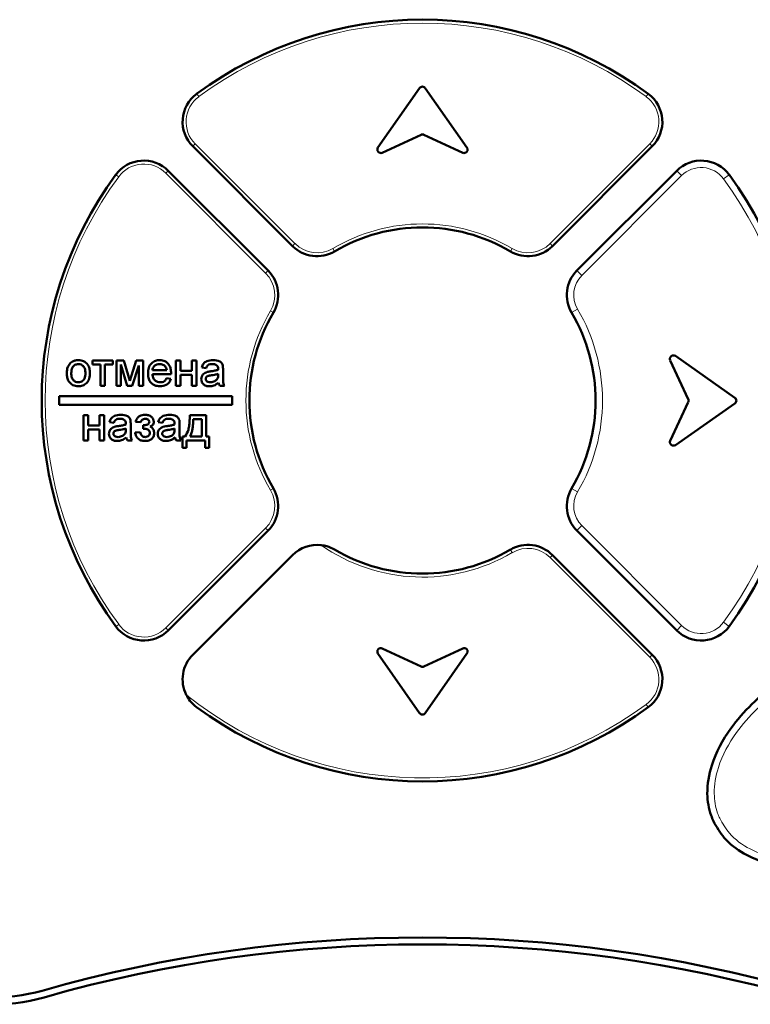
# Model space of a CAD drawing. Header units: millimetres. Extents: x 0 to 420, y 0 to 297.
# Tile 6 of 11: x 75 to 86, y 171 to 186. Entities that reach past the tile are written whole.
import ezdxf

# ---------------------------------------------------------------- set-up
doc = ezdxf.new("R2010")
doc.units = ezdxf.units.MM

msp = doc.modelspace()

# ---------------------------------------------------------------- linework, layer by layer
at = {"color": 9, "linetype": 'Continuous', "lineweight": 18}
for p, q in [((77.849, 184.468), (77.878, 184.428)), ((84.342, 184.428), (84.372, 184.468)), ((77.791, 183.712), (77.827, 183.747)), ((77.827, 183.747), (79.268, 182.306)), ((82.952, 182.306), (84.394, 183.747)), ((84.394, 183.747), (84.429, 183.712)), ((76.682, 183.301), (76.722, 183.272)), ((77.438, 183.358), (77.403, 183.323)), ((78.844, 181.881), (77.403, 183.323)), ((84.853, 183.288), (83.412, 181.846)), ((84.853, 183.288), (84.783, 183.358)), ((85.458, 183.242), (85.539, 183.301)), ((79.233, 182.27), (79.268, 182.306)), ((82.952, 182.306), (82.987, 182.27)), ((79.841, 182.193), (79.815, 182.236)), ((82.405, 182.236), (82.38, 182.193)), ((78.88, 181.917), (78.844, 181.881)), ((83.412, 181.846), (83.341, 181.917)), ((78.957, 181.309), (78.914, 181.335)), ((83.264, 181.309), (83.35, 181.36)), ((78.914, 178.744), (78.957, 178.77)), ((83.264, 178.77), (83.35, 178.719)), ((77.403, 176.756), (78.844, 178.198)), ((78.844, 178.198), (78.88, 178.162)), ((83.341, 178.162), (83.412, 178.233)), ((83.412, 178.233), (84.853, 176.792)), ((82.38, 177.886), (82.405, 177.843)), ((82.987, 177.809), (82.952, 177.773)), ((84.394, 176.332), (82.952, 177.773)), ((76.722, 176.807), (76.682, 176.778)), ((77.403, 176.756), (77.438, 176.721)), ((84.783, 176.721), (84.853, 176.792)), ((85.458, 176.837), (85.539, 176.778)), ((84.429, 176.367), (84.394, 176.332)), ((84.372, 175.611), (84.342, 175.651))]:
    msp.add_line(p, q, dxfattribs=at)
at = {"color": 7, "linetype": 'Continuous', "lineweight": 50}
for p, q in [((81.069, 184.552), (80.467, 183.692)), ((81.753, 183.692), (81.151, 184.552)), ((80.529, 183.618), (81.089, 183.879)), ((81.131, 183.879), (81.691, 183.618)), ((79.233, 182.27), (77.791, 183.712)), ((84.429, 183.712), (82.987, 182.27)), ((77.438, 183.358), (78.88, 181.917)), ((83.341, 181.917), (84.783, 183.358)), ((76.344, 180.617), (76.639, 180.617)), ((76.344, 180.56), (76.344, 180.617)), ((76.639, 180.617), (76.639, 180.56)), ((76.69, 180.252), (76.69, 180.617)), ((76.69, 180.617), (76.795, 180.617)), ((76.795, 180.617), (76.882, 180.325)), ((76.882, 180.325), (76.975, 180.617)), ((76.975, 180.617), (77.075, 180.617)), ((77.075, 180.617), (77.075, 180.252)), ((77.549, 180.617), (77.613, 180.617)), ((77.549, 180.252), (77.549, 180.617)), ((77.613, 180.617), (77.613, 180.47)), ((77.78, 180.47), (77.78, 180.617)), ((77.78, 180.617), (77.844, 180.617)), ((77.844, 180.617), (77.844, 180.252)), ((84.689, 180.62), (84.95, 180.061)), ((85.623, 180.081), (84.763, 180.683)), ((76.46, 180.56), (76.344, 180.56)), ((76.46, 180.252), (76.46, 180.56)), ((76.639, 180.56), (76.524, 180.56)), ((76.524, 180.56), (76.524, 180.252)), ((76.845, 180.252), (76.754, 180.56)), ((76.754, 180.56), (76.754, 180.252)), ((77.011, 180.546), (76.917, 180.252)), ((77.011, 180.252), (77.011, 180.546)), ((77.21, 180.476), (77.415, 180.476)), ((77.613, 180.47), (77.78, 180.47)), ((77.985, 180.508), (77.921, 180.515)), ((78.229, 180.489), (78.229, 180.411)), ((77.479, 180.419), (77.21, 180.419)), ((77.414, 180.361), (77.477, 180.355)), ((77.78, 180.412), (77.613, 180.412)), ((77.613, 180.412), (77.613, 180.252)), ((77.78, 180.252), (77.78, 180.412)), ((78.158, 180.407), (78.158, 180.425)), ((76.524, 180.252), (76.46, 180.252)), ((76.754, 180.252), (76.69, 180.252)), ((76.917, 180.252), (76.845, 180.252)), ((77.075, 180.252), (77.011, 180.252)), ((77.613, 180.252), (77.549, 180.252)), ((77.844, 180.252), (77.78, 180.252)), ((78.248, 180.252), (78.184, 180.252)), ((75.86, 180.102), (75.86, 179.977)), ((78.36, 180.102), (75.86, 180.102)), ((78.36, 179.977), (78.36, 180.102)), ((84.95, 180.018), (84.689, 179.459)), ((75.86, 179.977), (78.36, 179.977)), ((84.763, 179.397), (85.623, 179.999)), ((76.216, 179.827), (76.28, 179.827)), ((76.216, 179.462), (76.216, 179.827)), ((76.28, 179.827), (76.28, 179.68)), ((76.447, 179.68), (76.447, 179.827)), ((76.447, 179.827), (76.511, 179.827)), ((76.511, 179.827), (76.511, 179.462)), ((77.037, 179.725), (76.966, 179.731)), ((77.748, 179.827), (77.985, 179.827)), ((77.921, 179.77), (77.799, 179.77)), ((77.921, 179.52), (77.921, 179.77)), ((77.985, 179.827), (77.985, 179.52)), ((76.28, 179.68), (76.447, 179.68)), ((76.447, 179.622), (76.28, 179.622)), ((76.28, 179.622), (76.28, 179.462)), ((76.447, 179.462), (76.447, 179.622)), ((76.652, 179.718), (76.588, 179.725)), ((76.825, 179.617), (76.825, 179.635)), ((76.895, 179.699), (76.895, 179.621)), ((77.075, 179.629), (77.075, 179.686)), ((77.357, 179.718), (77.293, 179.725)), ((77.53, 179.617), (77.53, 179.635)), ((77.601, 179.699), (77.601, 179.621)), ((76.28, 179.462), (76.216, 179.462)), ((76.511, 179.462), (76.447, 179.462)), ((76.915, 179.462), (76.851, 179.462)), ((76.96, 179.577), (77.03, 179.584)), ((77.62, 179.462), (77.556, 179.462)), ((77.646, 179.359), (77.646, 179.52)), ((77.646, 179.52), (77.684, 179.52)), ((77.972, 179.462), (77.703, 179.462)), ((77.703, 179.462), (77.703, 179.359)), ((77.754, 179.52), (77.921, 179.52)), ((77.972, 179.359), (77.972, 179.462)), ((77.985, 179.52), (78.03, 179.52)), ((78.03, 179.52), (78.03, 179.359)), ((77.703, 179.359), (77.646, 179.359)), ((78.03, 179.359), (77.972, 179.359)), ((78.88, 178.162), (77.438, 176.721)), ((84.783, 176.721), (83.341, 178.162)), ((79.233, 177.809), (77.791, 176.367)), ((82.987, 177.809), (84.429, 176.367)), ((81.089, 176.2), (80.529, 176.461)), ((81.691, 176.461), (81.131, 176.2)), ((80.467, 176.387), (81.069, 175.527)), ((81.151, 175.527), (81.753, 176.387))]:
    msp.add_line(p, q, dxfattribs=at)
for centre, radius, start, end in [((81.11, 180.04), 5.5, 53.6269, 126.3731), ((81.11, 184.523), 0.05, 35, 145), ((78.145, 184.065), 0.5, 126.3731, 225), ((84.075, 184.065), 0.5, 315, 53.6269), ((81.11, 183.834), 0.05, 65, 115), ((80.508, 183.664), 0.05, 145, 295), ((81.712, 183.664), 0.05, 245, 35), ((77.084, 183.005), 0.5, 45, 143.6269), ((85.136, 183.005), 0.5, 36.3731, 135), ((81.11, 180.04), 5.5, 143.6269, 216.3731), ((81.11, 180.04), 5.5, 323.6269, 36.3731), ((81.11, 180.04), 2.5, 59.4775, 120.5225), ((79.587, 182.624), 0.5, 225, 300.5225), ((82.634, 182.624), 0.5, 239.4775, 315), ((78.526, 181.563), 0.5, 329.4775, 45), ((83.695, 181.563), 0.5, 135, 210.5225), ((81.11, 180.04), 2.5, 149.4775, 210.5225), ((81.11, 180.04), 2.5, 329.4775, 30.5225), ((84.734, 180.642), 0.05, 55, 205), ((84.905, 180.04), 0.05, 335, 25), ((85.594, 180.04), 0.05, 305, 55), ((84.734, 179.438), 0.05, 155, 305), ((78.526, 178.516), 0.5, 315, 30.5225), ((83.695, 178.516), 0.5, 149.4775, 225), ((79.587, 177.455), 0.5, 83.1532, 135), ((81.11, 180.04), 2.5, 239.4775, 300.5225), ((82.634, 177.455), 0.5, 45, 120.5225), ((77.084, 177.074), 0.5, 216.3731, 315), ((85.136, 177.074), 0.5, 225, 323.6269), ((80.508, 176.415), 0.05, 65, 215), ((81.712, 176.415), 0.05, 325, 115), ((78.145, 176.014), 0.5, 135, 206.5631), ((84.075, 176.014), 0.5, 306.3731, 45), ((81.11, 176.245), 0.05, 245, 295), ((81.11, 180.04), 5.5, 233.6269, 306.3731), ((81.11, 175.556), 0.05, 215, 325), ((81.11, 152.286), 20, 74.0577, 105.9423), ((81.11, 152.286), 19.9, 74.0577, 105.9423), ((74.93, 173.921), 2.6, 249.3202, 285.9423), ((74.93, 173.921), 2.5, 249.3202, 285.9423)]:
    msp.add_arc(centre, radius, start, end, dxfattribs=at)
at = {"color": 9, "linetype": 'Continuous', "lineweight": 18}
for centre, radius, start, end in [((81.11, 180.04), 5.45, 53.6269, 126.3731), ((78.145, 184.065), 0.45, 126.3731, 225), ((84.075, 184.065), 0.45, 315, 53.6269), ((77.084, 183.005), 0.45, 45, 143.6269), ((85.136, 183.005), 0.4, 36.3731, 135), ((81.11, 180.04), 5.45, 143.6269, 216.3731), ((81.11, 180.04), 5.4, 323.6269, 36.3731), ((81.11, 180.04), 2.55, 59.4775, 120.5225), ((79.587, 182.624), 0.45, 225, 300.5225), ((82.634, 182.624), 0.45, 239.4775, 315), ((78.526, 181.563), 0.45, 329.4775, 45), ((83.695, 181.563), 0.4, 135, 210.5225), ((81.11, 180.04), 2.55, 149.4775, 210.5225), ((81.11, 180.04), 2.6, 329.4775, 30.5225), ((78.526, 178.516), 0.45, 315, 30.5225), ((83.695, 178.516), 0.4, 149.4775, 225), ((81.11, 180.04), 2.55, 234.9615, 300.5225), ((82.634, 177.455), 0.45, 45, 120.5225), ((77.084, 177.074), 0.45, 216.3731, 315), ((85.136, 177.074), 0.4, 225, 323.6269), ((84.075, 176.014), 0.45, 306.3731, 45), ((81.11, 180.04), 5.45, 231.2346, 306.3731)]:
    msp.add_arc(centre, radius, start, end, dxfattribs=at)
at = {"color": 7, "linetype": 'Continuous', "lineweight": 50}
for points, knots in [([(75.972, 180.435), (75.974, 180.466), (75.976, 180.522), (76.012, 180.565), (76.027, 180.584)], [0, 0, 0, 0, 0.560963, 1, 1, 1, 1]), ([(76.027, 180.584), (76.046, 180.597), (76.08, 180.62), (76.121, 180.623), (76.139, 180.624)], [0, 0, 0, 0, 0.5590331, 1, 1, 1, 1]), ([(76.139, 180.624), (76.166, 180.621), (76.218, 180.615), (76.275, 180.564), (76.303, 180.502), (76.305, 180.46), (76.306, 180.44)], [0, 0, 0, 0, 0.279582, 0.558636, 0.779009, 1, 1, 1, 1]), ([(77.146, 180.432), (77.147, 180.459), (77.15, 180.513), (77.191, 180.58), (77.251, 180.618), (77.293, 180.622), (77.314, 180.624)], [0, 0, 0, 0, 0.280744, 0.559792, 0.779676, 1, 1, 1, 1]), ([(77.314, 180.624), (77.341, 180.621), (77.394, 180.615), (77.45, 180.561), (77.476, 180.497), (77.478, 180.456), (77.479, 180.435)], [0, 0, 0, 0, 0.279382, 0.558385, 0.778884, 1, 1, 1, 1]), ([(77.921, 180.515), (77.927, 180.535), (77.939, 180.574), (78.002, 180.619), (78.055, 180.622), (78.087, 180.624)], [0, 0, 0, 0, 0.280406, 0.559305, 1, 1, 1, 1]), ([(78.087, 180.624), (78.12, 180.622), (78.167, 180.62), (78.215, 180.581), (78.222, 180.556), (78.226, 180.544)], [0, 0, 0, 0, 0.559229, 0.779199, 1, 1, 1, 1]), ([(76.139, 180.566), (76.122, 180.564), (76.086, 180.559), (76.041, 180.509), (76.038, 180.463), (76.037, 180.435)], [0, 0, 0, 0, 0.279656, 0.559539, 1, 1, 1, 1]), ([(76.242, 180.437), (76.241, 180.454), (76.239, 180.489), (76.217, 180.533), (76.18, 180.562), (76.153, 180.565), (76.139, 180.566)], [0, 0, 0, 0, 0.281049, 0.560257, 0.780169, 1, 1, 1, 1]), ([(76.306, 180.44), (76.305, 180.413), (76.303, 180.358), (76.264, 180.29), (76.203, 180.252), (76.161, 180.248), (76.139, 180.246)], [0, 0, 0, 0, 0.281065, 0.559496, 0.779593, 1, 1, 1, 1]), ([(77.314, 180.566), (77.3, 180.565), (77.271, 180.563), (77.237, 180.54), (77.215, 180.51), (77.211, 180.488), (77.21, 180.476)], [0, 0, 0, 0, 0.280187, 0.559706, 0.779632, 1, 1, 1, 1]), ([(77.391, 180.536), (77.378, 180.546), (77.356, 180.564), (77.327, 180.565), (77.314, 180.566)], [0, 0, 0, 0, 0.55861, 1, 1, 1, 1]), ([(77.415, 180.476), (77.413, 180.489), (77.41, 180.51), (77.397, 180.528), (77.391, 180.536)], [0, 0, 0, 0, 0.560695, 1, 1, 1, 1]), ([(77.915, 180.349), (77.916, 180.362), (77.919, 180.389), (77.947, 180.431), (77.98, 180.445), (78, 180.453)], [0, 0, 0, 0, 0.280418, 0.560987, 1, 1, 1, 1]), ([(78.075, 180.566), (78.064, 180.566), (78.042, 180.565), (78.012, 180.555), (77.994, 180.533), (77.988, 180.517), (77.985, 180.508)], [0, 0, 0, 0, 0.280842, 0.559676, 0.77943, 1, 1, 1, 1]), ([(78, 180.453), (78.009, 180.455), (78.027, 180.459), (78.045, 180.461), (78.052, 180.462)], [0, 0, 0, 0, 0.559914, 1, 1, 1, 1]), ([(78.052, 180.462), (78.072, 180.464), (78.108, 180.469), (78.143, 180.479), (78.158, 180.483)], [0, 0, 0, 0, 0.560177, 1, 1, 1, 1]), ([(78.142, 180.547), (78.13, 180.554), (78.11, 180.565), (78.086, 180.566), (78.075, 180.566)], [0, 0, 0, 0, 0.557871, 1, 1, 1, 1]), ([(78.158, 180.498), (78.158, 180.508), (78.158, 180.526), (78.147, 180.541), (78.142, 180.547)], [0, 0, 0, 0, 0.56193, 1, 1, 1, 1]), ([(78.158, 180.483), (78.158, 180.486), (78.158, 180.491), (78.158, 180.496), (78.158, 180.498)], [0, 0, 0, 0, 0.560023, 1, 1, 1, 1]), ([(78.226, 180.544), (78.227, 180.534), (78.229, 180.515), (78.229, 180.497), (78.229, 180.489)], [0, 0, 0, 0, 0.559817, 1, 1, 1, 1]), ([(76.139, 180.246), (76.112, 180.248), (76.059, 180.254), (76.001, 180.307), (75.975, 180.372), (75.973, 180.414), (75.972, 180.435)], [0, 0, 0, 0, 0.2796, 0.55841, 0.778877, 1, 1, 1, 1]), ([(76.037, 180.435), (76.037, 180.417), (76.039, 180.382), (76.061, 180.337), (76.098, 180.308), (76.125, 180.305), (76.139, 180.303)], [0, 0, 0, 0, 0.2811429, 0.5603443, 0.7801488, 1, 1, 1, 1]), ([(76.139, 180.303), (76.151, 180.304), (76.175, 180.306), (76.206, 180.326), (76.238, 180.368), (76.24, 180.408), (76.242, 180.437)], [0, 0, 0, 0, 0.187055, 0.374001, 0.560991, 1, 1, 1, 1]), ([(77.318, 180.246), (77.291, 180.248), (77.237, 180.253), (77.176, 180.304), (77.149, 180.368), (77.147, 180.411), (77.146, 180.432)], [0, 0, 0, 0, 0.279925, 0.558611, 0.778968, 1, 1, 1, 1]), ([(77.21, 180.419), (77.212, 180.402), (77.216, 180.369), (77.242, 180.33), (77.28, 180.307), (77.306, 180.304), (77.319, 180.303)], [0, 0, 0, 0, 0.280622, 0.559664, 0.77964, 1, 1, 1, 1]), ([(77.477, 180.355), (77.47, 180.336), (77.455, 180.3), (77.399, 180.254), (77.349, 180.249), (77.318, 180.246)], [0, 0, 0, 0, 0.280624, 0.560847, 1, 1, 1, 1]), ([(77.319, 180.303), (77.33, 180.304), (77.352, 180.305), (77.39, 180.321), (77.405, 180.346), (77.414, 180.361)], [0, 0, 0, 0, 0.2812767, 0.5619627, 1, 1, 1, 1]), ([(77.479, 180.435), (77.479, 180.432), (77.479, 180.427), (77.479, 180.421), (77.479, 180.419)], [0, 0, 0, 0, 0.559999, 1, 1, 1, 1]), ([(78.034, 180.246), (78.018, 180.247), (77.984, 180.248), (77.943, 180.273), (77.918, 180.31), (77.916, 180.336), (77.915, 180.349)], [0, 0, 0, 0, 0.2808428, 0.5597592, 0.7797307, 1, 1, 1, 1]), ([(78.062, 180.405), (78.044, 180.403), (78.021, 180.401), (77.997, 180.388), (77.987, 180.378), (77.98, 180.366), (77.979, 180.357), (77.979, 180.353)], [0, 0, 0, 0, 0.5001652, 0.6252267, 0.7501582, 0.8750984, 1, 1, 1, 1]), ([(77.979, 180.353), (77.98, 180.347), (77.981, 180.335), (77.992, 180.32), (78.014, 180.305), (78.035, 180.304), (78.049, 180.303)], [0, 0, 0, 0, 0.1865681, 0.3733895, 0.5606004, 1, 1, 1, 1]), ([(78.165, 180.297), (78.143, 180.281), (78.104, 180.252), (78.056, 180.247), (78.034, 180.246)], [0, 0, 0, 0, 0.560015, 1, 1, 1, 1]), ([(78.049, 180.303), (78.072, 180.306), (78.112, 180.311), (78.137, 180.342), (78.149, 180.356)], [0, 0, 0, 0, 0.5597581, 1, 1, 1, 1]), ([(78.158, 180.425), (78.141, 180.42), (78.109, 180.411), (78.076, 180.407), (78.062, 180.405)], [0, 0, 0, 0, 0.55976, 1, 1, 1, 1]), ([(78.149, 180.356), (78.152, 180.365), (78.158, 180.381), (78.158, 180.399), (78.158, 180.407)], [0, 0, 0, 0, 0.558978, 1, 1, 1, 1]), ([(78.184, 180.252), (78.179, 180.26), (78.17, 180.274), (78.166, 180.29), (78.165, 180.297)], [0, 0, 0, 0, 0.559623, 1, 1, 1, 1]), ([(78.229, 180.411), (78.229, 180.392), (78.229, 180.362), (78.23, 180.32), (78.235, 180.285), (78.244, 180.263), (78.248, 180.252)], [0, 0, 0, 0, 0.340214, 0.560343, 0.780216, 1, 1, 1, 1]), ([(76.588, 179.725), (76.594, 179.745), (76.605, 179.784), (76.669, 179.829), (76.721, 179.832), (76.753, 179.834)], [0, 0, 0, 0, 0.280406, 0.559305, 1, 1, 1, 1]), ([(76.742, 179.776), (76.731, 179.776), (76.709, 179.775), (76.679, 179.765), (76.66, 179.743), (76.655, 179.727), (76.652, 179.718)], [0, 0, 0, 0, 0.280842, 0.559676, 0.77943, 1, 1, 1, 1]), ([(76.808, 179.757), (76.797, 179.764), (76.776, 179.775), (76.752, 179.776), (76.742, 179.776)], [0, 0, 0, 0, 0.557871, 1, 1, 1, 1]), ([(76.753, 179.834), (76.787, 179.832), (76.833, 179.83), (76.881, 179.791), (76.889, 179.766), (76.892, 179.754)], [0, 0, 0, 0, 0.559229, 0.779199, 1, 1, 1, 1]), ([(76.825, 179.708), (76.825, 179.718), (76.824, 179.736), (76.813, 179.751), (76.808, 179.757)], [0, 0, 0, 0, 0.56193, 1, 1, 1, 1]), ([(76.892, 179.754), (76.894, 179.744), (76.895, 179.725), (76.895, 179.707), (76.895, 179.699)], [0, 0, 0, 0, 0.559817, 1, 1, 1, 1]), ([(76.966, 179.731), (76.972, 179.748), (76.983, 179.781), (77.019, 179.815), (77.061, 179.832), (77.088, 179.833), (77.101, 179.834)], [0, 0, 0, 0, 0.2802374, 0.5592954, 0.7793967, 1, 1, 1, 1]), ([(77.107, 179.776), (77.098, 179.775), (77.081, 179.774), (77.053, 179.758), (77.043, 179.737), (77.037, 179.725)], [0, 0, 0, 0, 0.280718, 0.560816, 1, 1, 1, 1]), ([(77.075, 179.686), (77.094, 179.685), (77.118, 179.684), (77.144, 179.695), (77.155, 179.705), (77.163, 179.717), (77.164, 179.726), (77.165, 179.731)], [0, 0, 0, 0, 0.500338, 0.625339, 0.750401, 0.875132, 1, 1, 1, 1]), ([(77.101, 179.834), (77.119, 179.833), (77.153, 179.831), (77.196, 179.807), (77.224, 179.771), (77.227, 179.744), (77.229, 179.731)], [0, 0, 0, 0, 0.28083, 0.560258, 0.780297, 1, 1, 1, 1]), ([(77.165, 179.731), (77.164, 179.739), (77.161, 179.754), (77.139, 179.773), (77.119, 179.775), (77.107, 179.776)], [0, 0, 0, 0, 0.279556, 0.559805, 1, 1, 1, 1]), ([(77.229, 179.731), (77.228, 179.722), (77.226, 179.706), (77.209, 179.681), (77.19, 179.67), (77.179, 179.663)], [0, 0, 0, 0, 0.279852, 0.559819, 1, 1, 1, 1]), ([(77.293, 179.725), (77.299, 179.745), (77.311, 179.784), (77.374, 179.829), (77.426, 179.832), (77.459, 179.834)], [0, 0, 0, 0, 0.280406, 0.559305, 1, 1, 1, 1]), ([(77.447, 179.776), (77.436, 179.776), (77.414, 179.775), (77.384, 179.765), (77.365, 179.743), (77.36, 179.727), (77.357, 179.718)], [0, 0, 0, 0, 0.280842, 0.559676, 0.77943, 1, 1, 1, 1]), ([(77.514, 179.757), (77.502, 179.764), (77.481, 179.775), (77.458, 179.776), (77.447, 179.776)], [0, 0, 0, 0, 0.557871, 1, 1, 1, 1]), ([(77.459, 179.834), (77.492, 179.832), (77.538, 179.83), (77.586, 179.791), (77.594, 179.766), (77.598, 179.754)], [0, 0, 0, 0, 0.559229, 0.779199, 1, 1, 1, 1]), ([(77.53, 179.708), (77.53, 179.718), (77.529, 179.736), (77.518, 179.751), (77.514, 179.757)], [0, 0, 0, 0, 0.56193, 1, 1, 1, 1]), ([(77.598, 179.754), (77.599, 179.744), (77.601, 179.725), (77.601, 179.707), (77.601, 179.699)], [0, 0, 0, 0, 0.559817, 1, 1, 1, 1]), ([(77.684, 179.52), (77.701, 179.552), (77.729, 179.605), (77.742, 179.687), (77.748, 179.757), (77.748, 179.804), (77.748, 179.827)], [0, 0, 0, 0, 0.33861, 0.559016, 0.779497, 1, 1, 1, 1]), ([(77.799, 179.77), (77.798, 179.741), (77.796, 179.693), (77.787, 179.627), (77.776, 179.572), (77.762, 179.537), (77.754, 179.52)], [0, 0, 0, 0, 0.340095, 0.560159, 0.780171, 1, 1, 1, 1]), ([(76.581, 179.559), (76.583, 179.572), (76.586, 179.599), (76.614, 179.641), (76.646, 179.655), (76.666, 179.663)], [0, 0, 0, 0, 0.280418, 0.560987, 1, 1, 1, 1]), ([(76.729, 179.615), (76.71, 179.613), (76.687, 179.611), (76.663, 179.598), (76.653, 179.588), (76.647, 179.576), (76.646, 179.567), (76.646, 179.563)], [0, 0, 0, 0, 0.500165, 0.625227, 0.750158, 0.875098, 1, 1, 1, 1]), ([(76.666, 179.663), (76.676, 179.665), (76.694, 179.669), (76.711, 179.671), (76.719, 179.672)], [0, 0, 0, 0, 0.559914, 1, 1, 1, 1]), ([(76.719, 179.672), (76.739, 179.674), (76.775, 179.679), (76.809, 179.689), (76.825, 179.693)], [0, 0, 0, 0, 0.560177, 1, 1, 1, 1]), ([(76.825, 179.635), (76.807, 179.63), (76.776, 179.621), (76.743, 179.617), (76.729, 179.615)], [0, 0, 0, 0, 0.5597597, 1, 1, 1, 1]), ([(76.815, 179.566), (76.818, 179.575), (76.824, 179.591), (76.825, 179.609), (76.825, 179.617)], [0, 0, 0, 0, 0.5589776, 1, 1, 1, 1]), ([(76.825, 179.693), (76.825, 179.696), (76.825, 179.701), (76.825, 179.706), (76.825, 179.708)], [0, 0, 0, 0, 0.560023, 1, 1, 1, 1]), ([(76.895, 179.621), (76.896, 179.602), (76.896, 179.572), (76.897, 179.53), (76.901, 179.495), (76.91, 179.473), (76.915, 179.462)], [0, 0, 0, 0, 0.340214, 0.560343, 0.780216, 1, 1, 1, 1]), ([(77.088, 179.629), (77.085, 179.629), (77.081, 179.629), (77.077, 179.629), (77.075, 179.629)], [0, 0, 0, 0, 0.559973, 1, 1, 1, 1]), ([(77.171, 179.572), (77.17, 179.579), (77.169, 179.594), (77.157, 179.612), (77.131, 179.632), (77.105, 179.63), (77.088, 179.629)], [0, 0, 0, 0, 0.1866514, 0.3732845, 0.5595719, 1, 1, 1, 1]), ([(77.179, 179.663), (77.188, 179.657), (77.207, 179.646), (77.231, 179.614), (77.233, 179.586), (77.235, 179.569)], [0, 0, 0, 0, 0.280872, 0.561195, 1, 1, 1, 1]), ([(77.287, 179.559), (77.288, 179.572), (77.291, 179.599), (77.319, 179.641), (77.352, 179.655), (77.371, 179.663)], [0, 0, 0, 0, 0.2804181, 0.5609866, 1, 1, 1, 1]), ([(77.434, 179.615), (77.415, 179.613), (77.393, 179.611), (77.368, 179.598), (77.359, 179.588), (77.352, 179.576), (77.351, 179.567), (77.351, 179.563)], [0, 0, 0, 0, 0.500165, 0.625227, 0.750158, 0.875098, 1, 1, 1, 1]), ([(77.371, 179.663), (77.381, 179.665), (77.399, 179.669), (77.416, 179.671), (77.424, 179.672)], [0, 0, 0, 0, 0.559914, 1, 1, 1, 1]), ([(77.424, 179.672), (77.444, 179.674), (77.48, 179.679), (77.515, 179.689), (77.53, 179.693)], [0, 0, 0, 0, 0.560177, 1, 1, 1, 1]), ([(77.53, 179.635), (77.512, 179.63), (77.481, 179.621), (77.448, 179.617), (77.434, 179.615)], [0, 0, 0, 0, 0.55976, 1, 1, 1, 1]), ([(77.52, 179.566), (77.524, 179.575), (77.53, 179.591), (77.53, 179.609), (77.53, 179.617)], [0, 0, 0, 0, 0.5589776, 1, 1, 1, 1]), ([(77.53, 179.693), (77.53, 179.696), (77.53, 179.701), (77.53, 179.706), (77.53, 179.708)], [0, 0, 0, 0, 0.560023, 1, 1, 1, 1]), ([(77.601, 179.621), (77.601, 179.602), (77.601, 179.572), (77.602, 179.53), (77.606, 179.495), (77.615, 179.473), (77.62, 179.462)], [0, 0, 0, 0, 0.340214, 0.560343, 0.780216, 1, 1, 1, 1]), ([(76.701, 179.456), (76.684, 179.457), (76.651, 179.458), (76.609, 179.483), (76.585, 179.52), (76.583, 179.546), (76.581, 179.559)], [0, 0, 0, 0, 0.2808428, 0.5597592, 0.7797307, 1, 1, 1, 1]), ([(76.646, 179.563), (76.646, 179.557), (76.647, 179.545), (76.659, 179.53), (76.681, 179.515), (76.701, 179.514), (76.716, 179.513)], [0, 0, 0, 0, 0.1865681, 0.3733895, 0.5606004, 1, 1, 1, 1]), ([(76.831, 179.507), (76.81, 179.491), (76.77, 179.462), (76.722, 179.457), (76.701, 179.456)], [0, 0, 0, 0, 0.560015, 1, 1, 1, 1]), ([(76.716, 179.513), (76.738, 179.516), (76.778, 179.521), (76.804, 179.552), (76.815, 179.566)], [0, 0, 0, 0, 0.559758, 1, 1, 1, 1]), ([(76.851, 179.462), (76.846, 179.47), (76.836, 179.484), (76.833, 179.5), (76.831, 179.507)], [0, 0, 0, 0, 0.559623, 1, 1, 1, 1]), ([(77.102, 179.456), (77.082, 179.457), (77.043, 179.459), (76.996, 179.489), (76.969, 179.533), (76.963, 179.563), (76.96, 179.577)], [0, 0, 0, 0, 0.280406, 0.55912, 0.779231, 1, 1, 1, 1]), ([(77.03, 179.584), (77.033, 179.574), (77.039, 179.553), (77.058, 179.53), (77.082, 179.516), (77.099, 179.514), (77.107, 179.513)], [0, 0, 0, 0, 0.280311, 0.559877, 0.779976, 1, 1, 1, 1]), ([(77.235, 179.569), (77.233, 179.55), (77.229, 179.513), (77.19, 179.475), (77.145, 179.458), (77.116, 179.456), (77.102, 179.456)], [0, 0, 0, 0, 0.27922, 0.558114, 0.778772, 1, 1, 1, 1]), ([(77.107, 179.513), (77.116, 179.514), (77.134, 179.516), (77.156, 179.531), (77.169, 179.551), (77.171, 179.565), (77.171, 179.572)], [0, 0, 0, 0, 0.28014, 0.55986, 0.779868, 1, 1, 1, 1]), ([(77.406, 179.456), (77.389, 179.457), (77.356, 179.458), (77.315, 179.483), (77.29, 179.52), (77.288, 179.546), (77.287, 179.559)], [0, 0, 0, 0, 0.2808428, 0.5597592, 0.7797307, 1, 1, 1, 1]), ([(77.351, 179.563), (77.351, 179.557), (77.353, 179.545), (77.364, 179.53), (77.386, 179.515), (77.406, 179.514), (77.421, 179.513)], [0, 0, 0, 0, 0.186568, 0.37339, 0.5606, 1, 1, 1, 1]), ([(77.537, 179.507), (77.515, 179.491), (77.476, 179.462), (77.427, 179.457), (77.406, 179.456)], [0, 0, 0, 0, 0.560015, 1, 1, 1, 1]), ([(77.421, 179.513), (77.443, 179.516), (77.484, 179.521), (77.509, 179.552), (77.52, 179.566)], [0, 0, 0, 0, 0.559758, 1, 1, 1, 1]), ([(77.556, 179.462), (77.551, 179.47), (77.541, 179.484), (77.538, 179.5), (77.537, 179.507)], [0, 0, 0, 0, 0.559623, 1, 1, 1, 1]), ([(79.646, 177.952), (79.675, 177.947), (79.744, 177.935), (79.805, 177.907), (79.84, 177.886), (79.841, 177.886)], [0, 0, 0, 0, 0.406416, 0.986441, 1, 1, 1, 1]), ([(85.312, 173.965), (85.301, 173.992), (85.248, 174.117), (85.204, 174.394), (85.281, 174.839), (85.598, 175.416), (86.284, 176.065), (87.252, 176.541), (88.201, 176.697), (88.88, 176.608), (89.308, 176.415), (89.554, 176.185), (89.705, 175.93), (89.777, 175.644), (89.745, 175.242), (89.528, 174.722), (88.971, 174.078), (88.05, 173.506), (87.053, 173.247), (86.262, 173.288), (85.785, 173.456), (85.469, 173.693), (85.36, 173.882), (85.312, 173.965)], [0, 0, 0, 0, 0.007106, 0.032979, 0.06648, 0.114864, 0.190141, 0.292003, 0.372067, 0.419811, 0.456179, 0.484293, 0.500052, 0.527499, 0.554278, 0.596653, 0.661814, 0.757587, 0.855661, 0.906736, 0.947437, 0.976829, 1, 1, 1, 1]), ([(77.849, 175.611), (77.848, 175.612), (77.812, 175.638), (77.754, 175.692), (77.715, 175.761), (77.698, 175.79)], [0, 0, 0, 0, 0.013736, 0.582972, 1, 1, 1, 1])]:
    msp.add_open_spline(points, degree=3, knots=knots, dxfattribs=at)
at = {"color": 9, "linetype": 'Continuous', "lineweight": 18}
msp.add_open_spline([(85.403, 174.007), (85.446, 173.932), (85.553, 173.748), (85.85, 173.537), (86.299, 173.386), (87.044, 173.348), (88.01, 173.6), (88.903, 174.154), (89.44, 174.772), (89.646, 175.263), (89.676, 175.634), (89.611, 175.892), (89.475, 176.121), (89.25, 176.332), (88.849, 176.511), (88.2, 176.596), (87.282, 176.444), (86.344, 175.982), (85.681, 175.357), (85.378, 174.808), (85.306, 174.395), (85.345, 174.143), (85.393, 174.031), (85.403, 174.007)], degree=3, knots=[0, 0, 0, 0, 0.021873, 0.053837, 0.090338, 0.141901, 0.242216, 0.340301, 0.406268, 0.448199, 0.474007, 0.499949, 0.5148, 0.541649, 0.577308, 0.625252, 0.706927, 0.811358, 0.88796, 0.936247, 0.968777, 0.993311, 1, 1, 1, 1], dxfattribs=at)

doc.saveas('drawing.dxf')
